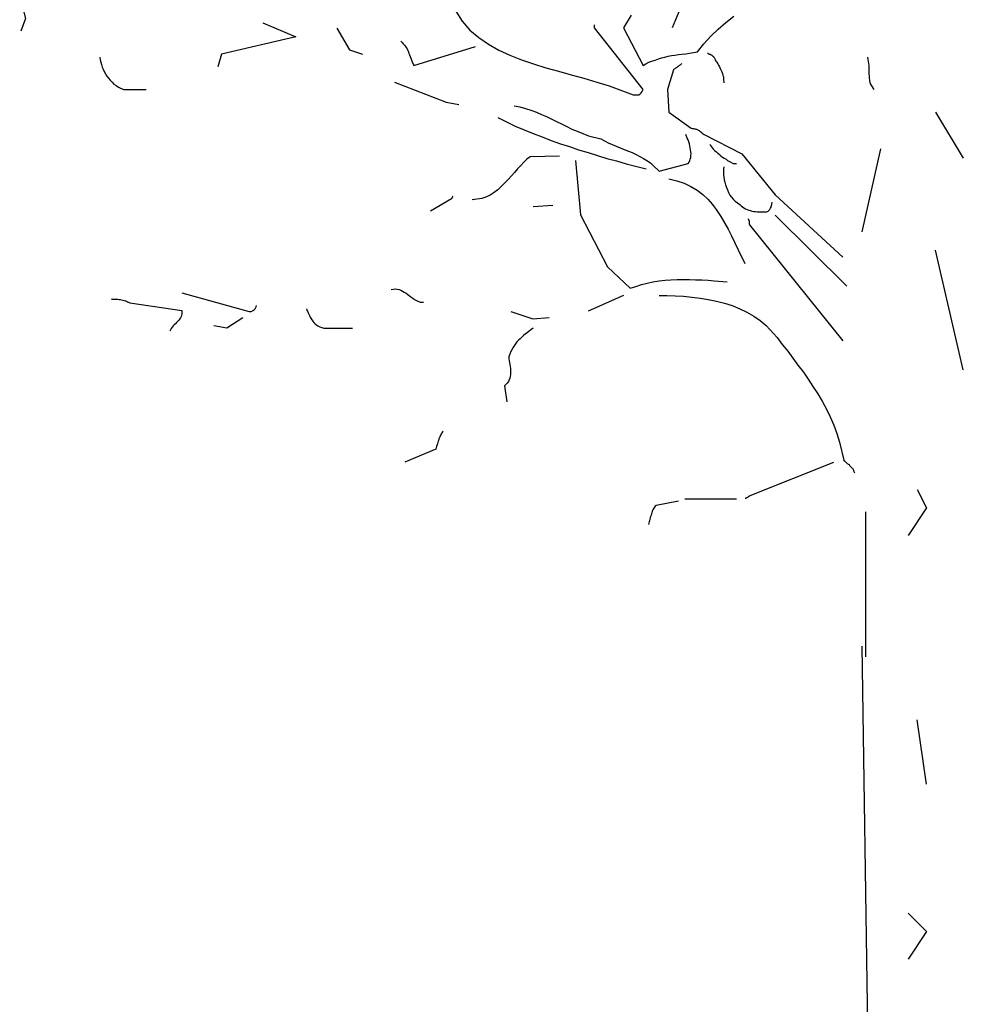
# Model space of a CAD drawing. Header units: metres. Extents: x 186340 to 190086, y 444329 to 445139.
# Tile 51 of 62: x 188618.48 to 188621.49, y 445065.03 to 445068.17. Entities that reach past the tile are written whole.
import ezdxf

# ---------------------------------------------------------------- set-up
doc = ezdxf.new("R2010")
doc.units = ezdxf.units.M
doc.layers.get('0').update_dxf_attribs({"lineweight": 25})
doc.layers.add('B-WE-GR-BOOM-SD', color=7, linetype='Continuous', lineweight=25, true_color=0x1f7f00, transparency=0.25)

# ---------------------------------------------------------------- blocks, each defined once
blk = doc.blocks.new('SGR-BOOM_S02_F_ZIJ-D')
for p, q in [((0.1316, 4.9006), (0.2198, 4.7538)), ((-0.0445, 4.7832), (-0.103, 4.5193)), ((0.2198, 4.0788), (0.1316, 4.4605)), ((0.0731, 3.6975), (0.1023, 3.6388)), ((0.1023, 3.6388), (0.0438, 3.5507)), ((-0.103, 3.1987), (-0.0737, 1.1738)), ((0.1023, 2.7582), (0.0731, 2.9638)), ((0.0438, 2.3475), (0.1023, 2.2888)), ((0.1023, 2.2888), (0.0438, 2.2007))]:
    blk.add_line(p, q)
at = {"flags": 128}
for points in [[(-0.6866, 5.2201), (-0.708, 5.1692)], [(-2.7744, 5.3015), (-2.7754, 5.2985), (-2.7754, 5.2964), (-2.7754, 5.2944), (-2.7764, 5.2934), (-2.7774, 5.2913), (-2.7784, 5.2903), (-2.7784, 5.2883), (-2.7795, 5.2873), (-2.7805, 5.2862), (-2.7815, 5.2842), (-2.7825, 5.2822), (-2.7835, 5.2812), (-2.7845, 5.2781), (-2.7856, 5.2761), (-2.7866, 5.271), (-2.7683, 5.1987), (-2.7835, 5.1581)], [(-0.8382, 5.2099), (-0.8626, 5.1692), (-0.8006, 5.0492), (-0.7914, 5.0543), (-0.7823, 5.0594), (-0.7721, 5.0634), (-0.7619, 5.0665), (-0.7517, 5.0706), (-0.7416, 5.0736), (-0.7314, 5.0756), (-0.7202, 5.0787), (-0.71, 5.0807), (-0.6988, 5.0817), (-0.6876, 5.0838), (-0.6765, 5.0858), (-0.6642, 5.0868), (-0.6531, 5.0889), (-0.6276, 5.0929), (-0.6073, 5.1184), (-0.5849, 5.1428), (-0.5615, 5.1652), (-0.5371, 5.1865), (-0.5116, 5.2069)], [(-1.3968, 5.2222), (-1.3764, 5.1906), (-1.352, 5.1621), (-1.3235, 5.1387), (-1.293, 5.1174), (-1.2605, 5.098), (-1.2248, 5.0817), (-1.1882, 5.0675), (-1.1496, 5.0543), (-1.1099, 5.0421), (-1.0702, 5.0309), (-1.0295, 5.0197), (-0.9888, 5.0085), (-0.9481, 4.9963), (-0.9084, 4.9841), (-0.8321, 4.9556), (-0.8311, 4.9556), (-0.8291, 4.9556), (-0.827, 4.9556), (-0.825, 4.9556), (-0.824, 4.9556), (-0.8219, 4.9556), (-0.8209, 4.9556), (-0.8189, 4.9556), (-0.8179, 4.9556), (-0.8169, 4.9556), (-0.8158, 4.9556), (-0.8148, 4.9556), (-0.8138, 4.9556), (-0.8128, 4.9556), (-0.8118, 4.9566), (-0.8108, 4.9576), (-0.8097, 4.9576), (-0.8097, 4.9586), (-0.8087, 4.9597), (-0.8077, 4.9607), (-0.8067, 4.9617), (-0.8067, 4.9627), (-0.8057, 4.9637), (-0.8047, 4.9647), (-0.8047, 4.9658), (-0.8036, 4.9678), (-0.8026, 4.9688), (-0.8006, 4.9729), (-0.9552, 5.1692), (-0.9552, 5.1703), (-0.9552, 5.1713), (-0.9552, 5.1723), (-0.9552, 5.1733), (-0.9552, 5.1743), (-0.9552, 5.1753), (-0.9552, 5.1764), (-0.9552, 5.1774), (-0.9552, 5.1784)], [(-2.0123, 5.1855), (-1.9065, 5.1408), (-2.1436, 5.0858), (-2.1558, 5.0451)], [(-1.7763, 5.1682), (-1.7356, 5.099), (-1.6949, 5.0858)], [(-1.5718, 5.1265), (-1.5677, 5.1224), (-1.5647, 5.1184), (-1.5606, 5.1143), (-1.5575, 5.1102), (-1.5555, 5.1062), (-1.5525, 5.1021), (-1.5504, 5.097), (-1.5484, 5.0929), (-1.5463, 5.0879), (-1.5443, 5.0828), (-1.5423, 5.0777), (-1.5402, 5.0726), (-1.5382, 5.0665), (-1.5362, 5.0604), (-1.5311, 5.0492), (-1.3347, 5.1102)], [(-0.5951, 5.0899), (-0.594, 5.0889), (-0.593, 5.0879), (-0.592, 5.0868), (-0.591, 5.0868), (-0.59, 5.0858), (-0.5879, 5.0848), (-0.5869, 5.0848), (-0.5859, 5.0838), (-0.5849, 5.0828), (-0.5829, 5.0828), (-0.5818, 5.0817), (-0.5808, 5.0807), (-0.5788, 5.0797), (-0.5778, 5.0787), (-0.5747, 5.0767), (-0.5727, 5.0726), (-0.5706, 5.0685), (-0.5686, 5.0634), (-0.5656, 5.0594), (-0.5625, 5.0543), (-0.5605, 5.0502), (-0.5574, 5.0451), (-0.5544, 5.04), (-0.5523, 5.0349), (-0.5493, 5.0288), (-0.5472, 5.0238), (-0.5462, 5.0176), (-0.5442, 5.0126), (-0.5442, 5.0065), (-0.5432, 4.9942)], [(-2.5312, 5.0756), (-2.5302, 5.0675), (-2.5282, 5.0594), (-2.5261, 5.0522), (-2.5241, 5.0441), (-2.521, 5.037), (-2.517, 5.0299), (-2.5129, 5.0227), (-2.5088, 5.0156), (-2.5037, 5.0085), (-2.4987, 5.0024), (-2.4925, 4.9963), (-2.4864, 4.9902), (-2.4793, 4.9851), (-2.4722, 4.98), (-2.4559, 4.9729), (-2.3837, 4.9729)], [(-0.6775, 5.0553), (-0.6795, 5.0533), (-0.6805, 5.0522), (-0.6815, 5.0512), (-0.6836, 5.0502), (-0.6846, 5.0492), (-0.6866, 5.0482), (-0.6876, 5.0472), (-0.6897, 5.0461), (-0.6917, 5.0441), (-0.6927, 5.0431), (-0.6948, 5.0421), (-0.6968, 5.041), (-0.6988, 5.039), (-0.7009, 5.038), (-0.7039, 5.0349), (-0.7222, 4.9729), (-0.7182, 4.9006), (-0.647, 4.8498), (-0.6439, 4.8488), (-0.6408, 4.8488), (-0.6388, 4.8488), (-0.6358, 4.8477), (-0.6337, 4.8467), (-0.6307, 4.8467), (-0.6286, 4.8457), (-0.6256, 4.8437), (-0.6235, 4.8427), (-0.6215, 4.8416), (-0.6195, 4.8396), (-0.6164, 4.8376), (-0.6144, 4.8355), (-0.6124, 4.8335), (-0.6063, 4.8294), (-0.4862, 4.7674), (-0.3794, 4.6371), (-0.1637, 4.4387)], [(-0.0853, 5.0756), (-0.0843, 5.0685), (-0.0833, 5.0624), (-0.0823, 5.0553), (-0.0813, 5.0492), (-0.0813, 5.0421), (-0.0813, 5.0349), (-0.0813, 5.0288), (-0.0813, 5.0217), (-0.0802, 5.0156), (-0.0802, 5.0085), (-0.0792, 5.0024), (-0.0782, 4.9953), (-0.0762, 4.9892), (-0.0731, 4.9841), (-0.065, 4.9729)], [(-1.5921, 4.9963), (-1.4283, 4.9322), (-1.3876, 4.9251)], [(-1.2116, 4.921), (-1.1933, 4.9169), (-1.175, 4.9118), (-1.1577, 4.9068), (-1.1404, 4.9006), (-1.1241, 4.8935), (-1.1078, 4.8864), (-1.0916, 4.8783), (-1.0763, 4.8711), (-1.06, 4.863), (-1.0437, 4.8549), (-1.0275, 4.8467), (-1.0102, 4.8396), (-0.9929, 4.8325), (-0.9746, 4.8254), (-0.9349, 4.8152), (-0.9237, 4.8091), (-0.9115, 4.803), (-0.8993, 4.7979), (-0.886, 4.7918), (-0.8738, 4.7867), (-0.8606, 4.7816), (-0.8474, 4.7765), (-0.8352, 4.7714), (-0.823, 4.7653), (-0.8108, 4.7592), (-0.7996, 4.7531), (-0.7884, 4.746), (-0.7772, 4.7389), (-0.768, 4.7307), (-0.7497, 4.7124), (-0.6571, 4.7368), (-0.6541, 4.7409), (-0.652, 4.746), (-0.65, 4.7511), (-0.648, 4.7562), (-0.648, 4.7623), (-0.647, 4.7684), (-0.648, 4.7745), (-0.649, 4.7806), (-0.65, 4.7867), (-0.651, 4.7928), (-0.6531, 4.7999), (-0.6551, 4.806), (-0.6571, 4.8121), (-0.6602, 4.8172), (-0.6642, 4.8294)], [(-1.2635, 4.8833), (-1.236, 4.8691), (-1.2075, 4.8559), (-1.1791, 4.8437), (-1.1506, 4.8325), (-1.1221, 4.8213), (-1.0936, 4.8101), (-1.0641, 4.7999), (-1.0346, 4.7908), (-1.0061, 4.7806), (-0.9756, 4.7714), (-0.9461, 4.7623), (-0.9155, 4.7531), (-0.885, 4.745), (-0.8545, 4.7358), (-0.7904, 4.7195)], [(-0.5879, 4.7989), (-0.5859, 4.7938), (-0.5829, 4.7897), (-0.5788, 4.7857), (-0.5757, 4.7816), (-0.5717, 4.7775), (-0.5666, 4.7735), (-0.5625, 4.7694), (-0.5574, 4.7653), (-0.5523, 4.7613), (-0.5472, 4.7572), (-0.5422, 4.7541), (-0.5361, 4.7501), (-0.531, 4.746), (-0.5249, 4.7429), (-0.5137, 4.7368), (-0.5127, 4.7368), (-0.5116, 4.7368), (-0.5106, 4.7368), (-0.5096, 4.7368), (-0.5086, 4.7368), (-0.5076, 4.7368), (-0.5065, 4.7368), (-0.5055, 4.7368), (-0.5045, 4.7368), (-0.5035, 4.7368), (-0.5025, 4.7368)], [(-1.0671, 4.7602), (-1.1597, 4.7582), (-1.1709, 4.7501), (-1.1801, 4.7409), (-1.1903, 4.7307), (-1.2004, 4.7195), (-1.2106, 4.7084), (-1.2198, 4.6972), (-1.2299, 4.686), (-1.2411, 4.6748), (-1.2523, 4.6636), (-1.2635, 4.6534), (-1.2747, 4.6443), (-1.2879, 4.6361), (-1.3012, 4.63), (-1.3144, 4.6249), (-1.3449, 4.6209)], [(-1.0163, 4.746), (-1, 4.573), (-0.9135, 4.4072), (-0.8413, 4.339), (-0.824, 4.3451), (-0.8057, 4.3512), (-0.7874, 4.3553), (-0.769, 4.3594), (-0.7497, 4.3624), (-0.7304, 4.3645), (-0.7121, 4.3665), (-0.6917, 4.3675), (-0.6724, 4.3675), (-0.6531, 4.3675), (-0.6337, 4.3665), (-0.6134, 4.3655), (-0.593, 4.3645), (-0.5737, 4.3624), (-0.533, 4.3594)], [(-0.5432, 4.7267), (-0.5442, 4.7185), (-0.5442, 4.7104), (-0.5442, 4.7022), (-0.5432, 4.6941), (-0.5422, 4.685), (-0.5401, 4.6768), (-0.5381, 4.6687), (-0.535, 4.6605), (-0.532, 4.6524), (-0.5279, 4.6443), (-0.5238, 4.6361), (-0.5188, 4.629), (-0.5137, 4.6229), (-0.5076, 4.6168), (-0.4923, 4.6066), (-0.4882, 4.6015), (-0.4842, 4.5985), (-0.4791, 4.5954), (-0.474, 4.5924), (-0.4689, 4.5903), (-0.4638, 4.5883), (-0.4587, 4.5873), (-0.4536, 4.5852), (-0.4475, 4.5842), (-0.4424, 4.5842), (-0.4374, 4.5832), (-0.4323, 4.5832), (-0.4272, 4.5832), (-0.4211, 4.5832), (-0.4109, 4.5832), (-0.4089, 4.5832), (-0.4068, 4.5832), (-0.4038, 4.5842), (-0.4018, 4.5852), (-0.3997, 4.5873), (-0.3987, 4.5883), (-0.3967, 4.5903), (-0.3956, 4.5924), (-0.3946, 4.5944), (-0.3926, 4.5975), (-0.3926, 4.5995), (-0.3916, 4.6025), (-0.3906, 4.6056), (-0.3906, 4.6076), (-0.3895, 4.6137)], [(-0.7182, 4.688), (-0.6927, 4.6819), (-0.6693, 4.6738), (-0.648, 4.6636), (-0.6286, 4.6514), (-0.6103, 4.6382), (-0.594, 4.6229), (-0.5798, 4.6056), (-0.5656, 4.5873), (-0.5523, 4.5679), (-0.5411, 4.5476), (-0.5299, 4.5273), (-0.5188, 4.5059), (-0.5086, 4.4835), (-0.4974, 4.4621), (-0.476, 4.4184)], [(-1.407, 4.6331), (-1.408, 4.632), (-1.408, 4.631), (-1.408, 4.63), (-1.409, 4.63), (-1.409, 4.629), (-1.409, 4.628), (-1.41, 4.627), (-1.41, 4.6259), (-1.411, 4.6259), (-1.411, 4.6249), (-1.411, 4.6239), (-1.4782, 4.5852)], [(-1.1506, 4.5995), (-1.0885, 4.6036)], [(-0.4658, 4.5608), (-0.4658, 4.5598), (-0.4648, 4.5588), (-0.4648, 4.5568), (-0.4638, 4.5557), (-0.4638, 4.5547), (-0.4628, 4.5537), (-0.4628, 4.5527), (-0.4628, 4.5517), (-0.4628, 4.5507), (-0.4628, 4.5486), (-0.4628, 4.5476), (-0.4628, 4.5466), (-0.4628, 4.5445), (-0.4628, 4.5435), (-0.4618, 4.5415), (-0.1637, 4.1712)], [(-0.3794, 4.572), (-0.1515, 4.3462)], [(-1.6033, 4.335), (-1.5972, 4.336), (-1.5901, 4.337), (-1.584, 4.336), (-1.5779, 4.335), (-1.5728, 4.3329), (-1.5667, 4.3299), (-1.5616, 4.3268), (-1.5555, 4.3238), (-1.5504, 4.3197), (-1.5453, 4.3156), (-1.5402, 4.3116), (-1.5341, 4.3075), (-1.5291, 4.3034), (-1.5229, 4.3004), (-1.5107, 4.2943), (-1.5097, 4.2943), (-1.5087, 4.2943), (-1.5077, 4.2943), (-1.5067, 4.2943), (-1.5057, 4.2943), (-1.5046, 4.2943), (-1.5036, 4.2943), (-1.5026, 4.2943), (-1.5016, 4.2943), (-1.5006, 4.2943)], [(-2.4956, 4.3055), (-2.4925, 4.3044), (-2.4895, 4.3044), (-2.4854, 4.3044), (-2.4824, 4.3044), (-2.4783, 4.3044), (-2.4742, 4.3044), (-2.4702, 4.3034), (-2.4661, 4.3034), (-2.462, 4.3024), (-2.458, 4.3014), (-2.4539, 4.3004), (-2.4498, 4.2994), (-2.4468, 4.2983), (-2.4427, 4.2963), (-2.4356, 4.2922), (-2.2697, 4.2678), (-2.2697, 4.2627), (-2.2697, 4.2576), (-2.2708, 4.2536), (-2.2718, 4.2495), (-2.2738, 4.2454), (-2.2769, 4.2414), (-2.2799, 4.2373), (-2.283, 4.2342), (-2.287, 4.2302), (-2.2901, 4.2261), (-2.2942, 4.223), (-2.2972, 4.219), (-2.3013, 4.2149), (-2.3043, 4.2108), (-2.3084, 4.2027)], [(-2.2697, 4.3248), (-2.0551, 4.2648), (-2.053, 4.2648), (-2.051, 4.2648), (-2.049, 4.2648), (-2.0469, 4.2658), (-2.0449, 4.2668), (-2.0429, 4.2678), (-2.0418, 4.2688), (-2.0408, 4.2698), (-2.0388, 4.2719), (-2.0378, 4.2729), (-2.0367, 4.2749), (-2.0357, 4.2759), (-2.0347, 4.278), (-2.0337, 4.28), (-2.0317, 4.2841)], [(-0.8626, 4.3156), (-0.9756, 4.2658)], [(-0.7497, 4.3156), (-0.7243, 4.3156), (-0.6978, 4.3146), (-0.6714, 4.3136), (-0.6449, 4.3105), (-0.6185, 4.3075), (-0.593, 4.3034), (-0.5666, 4.2983), (-0.5411, 4.2912), (-0.5167, 4.2841), (-0.4923, 4.2739), (-0.4699, 4.2627), (-0.4475, 4.2505), (-0.4272, 4.2363), (-0.4079, 4.22), (-0.3733, 4.1823), (-0.357, 4.16), (-0.3397, 4.1386), (-0.3234, 4.1162), (-0.3071, 4.0938), (-0.2898, 4.0714), (-0.2746, 4.0491), (-0.2593, 4.0257), (-0.2441, 4.0023), (-0.2298, 3.9789), (-0.2166, 3.9534), (-0.2044, 3.929), (-0.1932, 3.9026), (-0.183, 3.8761), (-0.1749, 3.8486), (-0.1606, 3.7917), (-0.1606, 3.7906), (-0.1606, 3.7896), (-0.1596, 3.7886), (-0.1586, 3.7886), (-0.1576, 3.7876), (-0.1566, 3.7866), (-0.1555, 3.7856), (-0.1545, 3.7845), (-0.1535, 3.7835), (-0.1525, 3.7825), (-0.1515, 3.7815), (-0.1504, 3.7805), (-0.1484, 3.7794), (-0.1474, 3.7784), (-0.1443, 3.7774), (-0.1433, 3.7754), (-0.1423, 3.7744), (-0.1413, 3.7733), (-0.1393, 3.7713), (-0.1382, 3.7703), (-0.1372, 3.7693), (-0.1362, 3.7683), (-0.1342, 3.7662), (-0.1332, 3.7652), (-0.1321, 3.7632), (-0.1311, 3.7611), (-0.1301, 3.7591), (-0.1301, 3.7571), (-0.1291, 3.755), (-0.127, 3.751)], [(-1.8729, 4.2739), (-1.8719, 4.2698), (-1.8699, 4.2658), (-1.8679, 4.2607), (-1.8658, 4.2566), (-1.8638, 4.2525), (-1.8617, 4.2475), (-1.8587, 4.2434), (-1.8556, 4.2383), (-1.8526, 4.2342), (-1.8495, 4.2302), (-1.8455, 4.2261), (-1.8404, 4.222), (-1.8363, 4.219), (-1.8302, 4.2159), (-1.818, 4.2119), (-1.7264, 4.2119)], [(-2.0754, 4.2454), (-2.1263, 4.2119), (-2.168, 4.219)], [(-1.2218, 4.2648), (-1.1516, 4.2414), (-1.0997, 4.2464)], [(-1.1506, 4.2119), (-1.1577, 4.2068), (-1.1638, 4.2027), (-1.1699, 4.1976), (-1.175, 4.1935), (-1.1811, 4.1885), (-1.1872, 4.1834), (-1.1923, 4.1783), (-1.1974, 4.1732), (-1.2025, 4.1681), (-1.2065, 4.162), (-1.2116, 4.1559), (-1.2157, 4.1488), (-1.2187, 4.1427), (-1.2228, 4.1355), (-1.2279, 4.1203), (-1.2279, 4.1142), (-1.2269, 4.1081), (-1.2259, 4.102), (-1.2248, 4.0959), (-1.2238, 4.0898), (-1.2228, 4.0837), (-1.2228, 4.0765), (-1.2228, 4.0704), (-1.2228, 4.0643), (-1.2238, 4.0582), (-1.2248, 4.0531), (-1.2269, 4.047), (-1.2289, 4.0419), (-1.233, 4.0369), (-1.2421, 4.0277), (-1.235, 3.9768)], [(-1.4375, 3.8832), (-1.4395, 3.8812), (-1.4416, 3.8781), (-1.4426, 3.8761), (-1.4446, 3.8731), (-1.4456, 3.87), (-1.4477, 3.8669), (-1.4487, 3.8629), (-1.4507, 3.8598), (-1.4517, 3.8558), (-1.4538, 3.8517), (-1.4548, 3.8476), (-1.4558, 3.8435), (-1.4578, 3.8385), (-1.4589, 3.8344), (-1.4609, 3.8263), (-1.5596, 3.7845)], [(-0.1942, 3.7835), (-0.4608, 3.6777), (-0.4618, 3.6767), (-0.4628, 3.6767), (-0.4638, 3.6757), (-0.4648, 3.6747), (-0.4658, 3.6747), (-0.4669, 3.6736), (-0.4679, 3.6726), (-0.4699, 3.6716), (-0.4709, 3.6706), (-0.472, 3.6706), (-0.473, 3.6696), (-0.474, 3.6686), (-0.475, 3.6686)], [(-0.6876, 3.6604), (-0.7589, 3.6472), (-0.7619, 3.6441), (-0.764, 3.6411), (-0.766, 3.638), (-0.768, 3.635), (-0.7701, 3.6309), (-0.7711, 3.6279), (-0.7731, 3.6238), (-0.7741, 3.6197), (-0.7751, 3.6156), (-0.7772, 3.6116), (-0.7782, 3.6075), (-0.7792, 3.6034), (-0.7802, 3.5983), (-0.7812, 3.5943), (-0.7833, 3.5861)], [(-0.6673, 3.6675), (-0.5025, 3.6675)], [(-0.0914, 3.6268), (-0.0914, 3.1639)]]:
    blk.add_lwpolyline(points, dxfattribs=at)

msp = doc.modelspace()

# ---------------------------------------------------------------- block references
at = {"layer": 'B-WE-GR-BOOM-SD'}
msp.add_blockref('SGR-BOOM_S02_F_ZIJ-D', (188621.2667, 445062.9772), dxfattribs=at)

doc.saveas('drawing.dxf')
